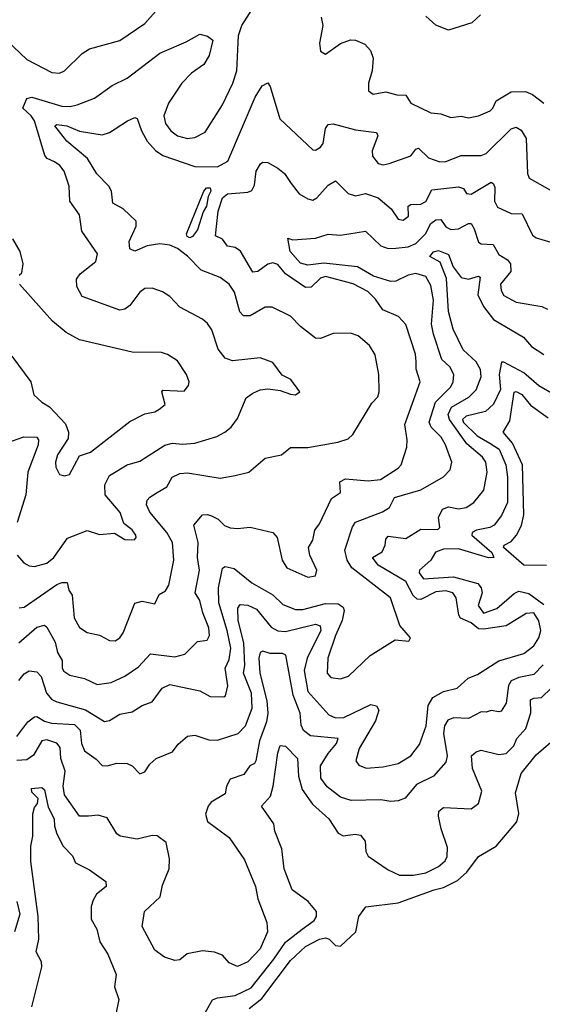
# Model space of a CAD drawing. Extents: x 1843161 to 1959474, y 907081 to 1016326.
# Tile 186 of 256: x 1860947 to 1863029, y 987676 to 991598. Entities that reach past the tile are written whole.
import ezdxf

# ---------------------------------------------------------------- set-up
doc = ezdxf.new("R2010")
doc.units = 0

msp = doc.modelspace()

# ---------------------------------------------------------------- linework, layer by layer
at = {"layer": '0CON20XD'}
for points in [[(1860895, 991515.4), (1860975, 991440), (1861075, 991387.7), (1861105.3, 991384.7), (1861125.3, 991394.7), (1861195, 991463.3), (1861225, 991481.5), (1861345, 991515.5), (1861445, 991583.5), (1861488.5, 991631.5), (1861525, 991715.7), (1861592.3, 991767.7), (1861635, 991793.1), (1861677, 991807), (1861703.2, 991803.2), (1861776.4, 991773.6), (1861795, 991774), (1861855, 991831.4), (1861859.6, 991845), (1861855.5, 991875.5)], [(1860936.9, 989465), (1860963.8, 989433.8), (1860985, 989422.2), (1861005, 989419.2), (1861055, 989433.4), (1861083.2, 989455), (1861137.1, 989532.9), (1861215, 989562.9), (1861265, 989546.7), (1861325, 989552.5), (1861365, 989526.9), (1861404, 989526), (1861411.2, 989535), (1861409.2, 989545), (1861395, 989565.6), (1861361.2, 989591.2), (1861346.6, 989635), (1861287.2, 989705), (1861285.3, 989745), (1861305, 989781.8), (1861375, 989825.3), (1861425, 989840), (1861525, 989902.9), (1861555, 989911.5), (1861595, 989906.8), (1861645, 989910.9), (1861732.2, 989937.8), (1861764, 989955), (1861788.6, 989975), (1861815, 990010), (1861848.8, 990091.2), (1861875, 990110), (1861905, 990123.1), (1861935, 990127.1), (1861985, 990120.8), (1862025, 990106.2), (1862045, 990103.8), (1862063.3, 990115), (1862027.5, 990165), (1861992.5, 990182.5), (1861955, 990232.5), (1861905, 990251.4), (1861795, 990239.1), (1861765, 990249.1), (1861737.5, 990285), (1861712.4, 990362.4), (1861695, 990387.8), (1861675, 990405.4), (1861585, 990452.5), (1861544.4, 990495), (1861515, 990513.8), (1861475, 990528.2), (1861445, 990526.7), (1861425, 990512.5), (1861385, 990459.1), (1861365, 990445.4), (1861345, 990441.2), (1861195.3, 990495.3), (1861174.6, 990535), (1861173.6, 990565), (1861188.1, 990585), (1861249.4, 990635), (1861256.7, 990665), (1861194.2, 990755), (1861185, 990821.2), (1861146.5, 990875), (1861143.1, 990935), (1861124.4, 990995), (1861107.2, 991017.2), (1861085, 991032.1), (1861055.8, 991045), (1861047.2, 991057.2), (1861005, 991195.4), (1860992.8, 991215), (1860958.5, 991245), (1860975.3, 991284.7), (1860995, 991290), (1861115, 991253.3), (1861147.8, 991252.2), (1861175, 991258.7), (1861245, 991285.4), (1861315, 991335.6), (1861375, 991364.5), (1861505.5, 991464.5), (1861610.5, 991509.5), (1861665, 991540.8), (1861695, 991532), (1861715.9, 991515.9), (1861701.4, 991455), (1861680, 991420), (1861631.1, 991385), (1861592.7, 991345), (1861539.1, 991265), (1861521.2, 991215), (1861527.9, 991185), (1861548.5, 991155), (1861575.8, 991135), (1861614.7, 991124.7), (1861645, 991128.5), (1861685, 991150), (1861755, 991258.6), (1861796.1, 991345), (1861811.8, 991395), (1861818.1, 991535), (1861832.2, 991575), (1861905, 991690.6)], [(1862148, 991608), (1862154.4, 991575), (1862140.8, 991505), (1862145, 991472.5), (1862165, 991461.2), (1862225, 991502.7), (1862265, 991517.8), (1862285, 991516.7), (1862321.1, 991501.1), (1862344.7, 991474.7), (1862354.7, 991444.7), (1862351.6, 991395), (1862335.9, 991345), (1862335.7, 991315), (1862355, 991301.1), (1862405, 991310.5), (1862448.9, 991298.9), (1862485, 991297.8), (1862505.3, 991265.3), (1862585, 991226.7), (1862625, 991222.5), (1862665, 991208.8), (1862705, 991213.2), (1862735, 991207.1), (1862775, 991215.4), (1862820.8, 991235), (1862832.2, 991245), (1862845.4, 991275), (1862905, 991310.6), (1862962, 991312), (1862990, 991300), (1863035, 991265.6)], [(1862782.1, 991617.9), (1862748.1, 991585), (1862655, 991555.7), (1862605, 991576.8), (1862565, 991611.5)], [(1860945, 989254.7), (1860965, 989258.2), (1861095, 989348.2), (1861115, 989356.2), (1861135.6, 989355.6), (1861142, 989325), (1861155.3, 989305), (1861164.2, 989215), (1861185, 989177.1), (1861215, 989156.9), (1861265, 989146.5), (1861305, 989124.5), (1861326.6, 989123.4), (1861345, 989135.5), (1861358.7, 989155), (1861405, 989274.2), (1861435, 989282.2), (1861485, 989271.2), (1861501.7, 989308.3), (1861527.6, 989322.4), (1861540.5, 989345), (1861560.3, 989445), (1861555.7, 989515), (1861532.9, 989555), (1861465, 989635.9), (1861451.2, 989665), (1861455, 989683.8), (1861465, 989696.6), (1861495, 989713.9), (1861532.9, 989737.1), (1861554.7, 989775.2), (1861585, 989790.7), (1861615, 989792.3), (1861745, 989771.1), (1861805, 989782.2), (1861860, 989795), (1861925, 989851.9), (1861990, 989865), (1862025, 989894), (1862095, 989894.4), (1862214.4, 989915.6), (1862255, 989928.8), (1862274.3, 989945.7), (1862349.3, 990070.7), (1862372.9, 990095), (1862378.5, 990115), (1862377.9, 990185), (1862363.1, 990263.1), (1862340.4, 990300.4), (1862295, 990338.5), (1862265, 990349.6), (1862195, 990347.5), (1862145, 990327.5), (1862125, 990329.2), (1862065, 990375.7), (1862025, 990417.5), (1861953.1, 990453.1), (1861925, 990453.1), (1861865, 990418.4), (1861838, 990418), (1861823.8, 990433.8), (1861802.6, 990512.6), (1861781.5, 990545), (1861745, 990570.9), (1861669.9, 990599.9), (1861615, 990655.8), (1861575, 990686.4), (1861545, 990700.3), (1861504.8, 990704.8), (1861455, 990696.9), (1861405, 990676.4), (1861385.4, 990685.4), (1861382.8, 990715), (1861410.8, 990775), (1861410.5, 990795), (1861358.5, 990845), (1861317.7, 990867.7), (1861312.2, 990915), (1861302.1, 990935), (1861253.6, 990983.6), (1861216.2, 991045), (1861133.8, 991113.8), (1861087.1, 991175), (1861095, 991180), (1861135, 991175.5), (1861185, 991154), (1861275, 991139.6), (1861305, 991149.1), (1861375.8, 991195.8), (1861405, 991208.6), (1861415, 991204), (1861431.8, 991155), (1861454.2, 991114.2), (1861487.1, 991077.1), (1861517.5, 991057.5), (1861645, 991013.5), (1861735, 991012.2), (1861776.2, 991035), (1861885, 991289.4), (1861912.9, 991335), (1861935, 991346.2), (1861945, 991332.5), (1861982.6, 991202.6), (1862115, 991079.2), (1862125, 991078), (1862145, 991090), (1862155.5, 991105), (1862165.4, 991165), (1862175, 991180), (1862195, 991183.8), (1862285, 991158.9), (1862368.8, 991148.8), (1862373.3, 991135), (1862351.2, 991075), (1862352.2, 991055), (1862375, 991025.7), (1862395, 991019.4), (1862418.8, 991025), (1862505, 991055.6), (1862525, 991081.8), (1862535, 991085.7), (1862575, 991047.5), (1862621.2, 991031.2), (1862645, 991033.8), (1862705, 991056.7), (1862785, 991056.5), (1862805, 991064.6), (1862905, 991163.8), (1862925, 991170.4), (1862945, 991157.8), (1862964.6, 991125), (1862970, 990985), (1862976.3, 990966.3), (1863135, 990877.5)], [(1860943.7, 989116.3), (1861015, 989178.6), (1861045, 989186.4), (1861055, 989178.1), (1861088.1, 989118.1), (1861097.1, 989077.1), (1861115.2, 989045.2), (1861115.3, 989015.3), (1861122.8, 989002.7), (1861146.9, 988986.9), (1861205, 988973.8), (1861255, 988950), (1861311.7, 988958.3), (1861365, 988983.2), (1861419.5, 989020.5), (1861468, 989072), (1861565, 989060.4), (1861605, 989070.4), (1861655, 989121.4), (1861694.1, 989125.9), (1861702.8, 989145), (1861700.3, 989175), (1861675.7, 989235.7), (1861664.2, 989284.2), (1861645.3, 989315), (1861663.1, 989405), (1861655.3, 989455), (1861657.2, 989515), (1861641.1, 989585), (1861675, 989625.7), (1861695, 989627.5), (1861711.4, 989621.4), (1861737.9, 989607.9), (1861762.9, 989582.9), (1861785, 989573.9), (1861815, 989570.8), (1861865, 989576.7), (1861955, 989555.8), (1861971.9, 989535), (1861991.8, 989445), (1862011.1, 989415), (1862095, 989376.9), (1862125, 989382), (1862130, 989405), (1862102.1, 989465), (1862096.9, 989495), (1862114.4, 989525), (1862122.7, 989565), (1862140.9, 989589.1), (1862189.3, 989690.7), (1862224.2, 989715), (1862222.4, 989757.6), (1862245, 989768.9), (1862335, 989760.7), (1862384.3, 989765.7), (1862455, 989811.1), (1862466.2, 989825), (1862489.1, 989895), (1862490.5, 989925), (1862481.2, 989985), (1862541.8, 990155), (1862526.4, 990206.4), (1862526.5, 990236.5), (1862523.9, 990265), (1862485, 990384.3), (1862455.3, 990415.3), (1862392.9, 990442.9), (1862364.6, 990485), (1862333.5, 990515), (1862275, 990545.8), (1862165.4, 990574.6), (1862145, 990568.5), (1862108, 990532), (1862085, 990531.2), (1862005.8, 990585.8), (1861975, 990622.7), (1861955, 990629.4), (1861935, 990624), (1861895, 990594.5), (1861875, 990591.9), (1861826.4, 990676.4), (1861805, 990690), (1861775, 990695.8), (1861755, 990724.2), (1861727.1, 990737.1), (1861737.9, 990835), (1861755, 990888), (1861775, 990903.8), (1861855, 990911.2), (1861872, 990918), (1861881.7, 990938.3), (1861889.1, 990995), (1861905.5, 991024.5), (1861915, 991030), (1861935, 991028.9), (1861975, 991007.1), (1862001.8, 990985), (1862027.8, 990945)], [(1861625, 990729.1), (1861613.5, 990735), (1861610.6, 990745), (1861680, 990915), (1861691.2, 990928.8), (1861705, 990927.8), (1861708.3, 990915), (1861696.9, 990893.1), (1861691.4, 990855), (1861677.2, 990832.8), (1861655, 990761.2), (1861635, 990734.6), (1861625, 990729.1)], [(1862027.8, 990945), (1862060.4, 990905), (1862095, 990884), (1862115, 990879.6), (1862131.1, 990888.9), (1862175, 990939.2), (1862205, 990956.5), (1862255, 990905.3), (1862285, 990896.8), (1862325, 990905.2), (1862375, 990888.2), (1862427.2, 990845), (1862455, 990803.5), (1862475, 990799.5), (1862495.3, 990815), (1862495, 990855.6), (1862505, 990862.3), (1862545, 990863.8), (1862565, 990874), (1862589.3, 990920.7), (1862695, 990932.9), (1862714.4, 990925), (1862726.2, 990906.2), (1862745, 990902.9), (1862825, 990950.8), (1862834.4, 990944.4), (1862839.1, 990929.1), (1862837.9, 990875), (1862850.6, 990850.6), (1862905, 990825.9), (1862948.1, 990825), (1862989.6, 990739.6), (1863005, 990729.6), (1863086, 990705)], [(1860943.8, 988965), (1860965, 988991.5), (1860985, 989003.5), (1861015, 989000), (1861031.7, 988981.7), (1861053.5, 988915), (1861075, 988890.5), (1861095, 988880), (1861209, 988849), (1861285, 988802.5), (1861305, 988806.2), (1861345, 988830.9), (1861395, 988840.8), (1861435, 988865.5), (1861475, 988880), (1861514.4, 988935.6), (1861545, 988950), (1861665, 988924.2), (1861705, 988901.5), (1861760, 988900), (1861766.7, 988905), (1861775.4, 988944.6), (1861765.3, 989015), (1861781.2, 989048.8), (1861787.2, 989095), (1861773.7, 989165), (1861740.2, 989275), (1861739.1, 989335), (1861755, 989412.5), (1861765, 989419.6), (1861801.3, 989411.3), (1861871.9, 989355), (1861955, 989306.9), (1861995, 989268.8), (1862045, 989248.4), (1862075, 989247.8), (1862165, 989272.7), (1862215, 989271), (1862235, 989258.2), (1862240, 989245), (1862232, 989205), (1862204.4, 989145), (1862174.7, 989055), (1862171.5, 988995), (1862186.9, 988976.9), (1862225, 988972.7), (1862257, 988983), (1862342.9, 989065), (1862442.8, 989127.2), (1862497.5, 989122.5), (1862503.3, 989135), (1862461.5, 989185), (1862424.4, 989294.4), (1862269.4, 989415), (1862251, 989445), (1862242, 989485), (1862272.5, 989577.5), (1862284.3, 989595.7), (1862392.6, 989637.4), (1862419.4, 989655), (1862440, 989695), (1862545.1, 989724.9), (1862635, 989776.5), (1862661.8, 989805), (1862668, 989835), (1862642.9, 989905), (1862625.3, 989935), (1862586.6, 989975), (1862578.1, 989995), (1862603.8, 990075), (1862664.3, 990135), (1862673.5, 990155), (1862676.2, 990185), (1862661, 990215), (1862629, 990245), (1862595.5, 990345.5), (1862587.8, 990385), (1862595, 990481.2), (1862585, 990538.6), (1862564.8, 990574.8), (1862525, 990586.5), (1862495, 990580.2), (1862445, 990556.4), (1862425, 990554.6), (1862356.4, 990576.4), (1862293, 990613), (1862158.6, 990628.6), (1862095, 990619.7), (1862065, 990628), (1862024, 990675), (1862015, 990727.5), (1862035, 990721.1), (1862125, 990728), (1862175, 990743.1), (1862225, 990740), (1862325, 990755.5), (1862385, 990697.4), (1862415, 990687.1), (1862445, 990687.3), (1862495, 990693), (1862525, 990706.2), (1862563.4, 990745), (1862585, 990786.2), (1862605, 990800.5), (1862625, 990802.7), (1862645, 990773.3), (1862665, 990762.3), (1862695, 990764.3), (1862735, 990786.6), (1862745, 990786.2), (1862758, 990765), (1862775, 990711.4), (1862785, 990704.6), (1862832.5, 990702.5), (1862855, 990662.7), (1862890.8, 990640.8), (1862902.1, 990625), (1862903.1, 990595), (1862862.8, 990545), (1862865, 990518.8), (1862875, 990500), (1862925, 990473.3), (1863026.7, 990455), (1863049.4, 990445)], [(1860945, 990580), (1860955, 990590), (1860960, 990625), (1860948.6, 990675), (1860918.9, 990725)], [(1861700.8, 988729.2), (1861735, 988727.5), (1861817.5, 988755), (1861846.6, 988785), (1861872.2, 988855), (1861870.8, 988915), (1861838.4, 988995), (1861844.2, 989025.8), (1861839.9, 989115), (1861816.7, 989205), (1861815.9, 989254.1), (1861825, 989268.5), (1861855, 989265.2), (1861890.2, 989250.2), (1861948, 989178), (1861975, 989162.9), (1862005, 989161.3), (1862125, 989190.4), (1862143.6, 989183.6), (1862147, 989165), (1862092.3, 989055), (1862079.7, 989005), (1862095, 988922.1), (1862178.6, 988828.6), (1862205, 988816.4), (1862237.8, 988817.8), (1862345, 988870.3), (1862368, 988865), (1862377.7, 988847.7), (1862363.9, 988805), (1862299.1, 988695), (1862285.8, 988645), (1862297.8, 988627.8), (1862326.9, 988616.9), (1862395, 988621.1), (1862455, 988635.3), (1862505, 988665.3), (1862539.7, 988710.3), (1862566, 988785), (1862573.7, 988866.3), (1862592.3, 988897.7), (1862635, 988921.6), (1862690, 988935), (1862732.9, 988975), (1862770.8, 988989.2), (1862855, 989043.9), (1862955, 989073.3), (1862995, 989103.6), (1863014.5, 989135), (1863022.3, 989165), (1863015, 989203.3), (1862995, 989235.3), (1862965, 989232.9), (1862885, 989182.8), (1862795, 989169.6), (1862775, 989172), (1862745, 989195.2), (1862703.5, 989213.5), (1862696, 989226), (1862686, 989295), (1862672.7, 989315), (1862645, 989322.8), (1862605, 989319.4), (1862545, 989288), (1862529.8, 989289.8), (1862514.2, 989304.2), (1862485, 989360.6), (1862375, 989424.8), (1862352.8, 989455), (1862391.2, 989478.8), (1862403.1, 989505), (1862405, 989528.8), (1862415, 989540), (1862485, 989530.8), (1862545, 989567.9), (1862612.9, 989567.1), (1862621.1, 989575), (1862614.6, 989615), (1862631.4, 989648.6), (1862655, 989657.3), (1862695, 989650), (1862725, 989655.4), (1862755.5, 989675), (1862795.7, 989724.3), (1862808.8, 989795), (1862803.7, 989835), (1862791.2, 989855), (1862727.8, 989907.8), (1862659, 990005), (1862653.5, 990025), (1862666.8, 990055), (1862736, 990094), (1862765.8, 990124.2), (1862785.2, 990175), (1862782.2, 990205), (1862764.8, 990234.8), (1862713.3, 990283.3), (1862674, 990365), (1862655.2, 990435), (1862647.5, 990567.5), (1862622.5, 990632.5), (1862580.6, 990655), (1862595, 990673.2), (1862615, 990678.1), (1862655, 990662.2), (1862673.7, 990613.7), (1862705, 990571.4), (1862735, 990563.8), (1862775, 990576.1), (1862781.9, 990571.9), (1862771.7, 990501.7), (1862793.9, 990455), (1862834.1, 990404.1), (1862953.8, 990333.8), (1862986.2, 990296.2), (1863035, 990264.4)], [(1860915, 990257.1), (1860990.5, 990155), (1861003.1, 990103.1), (1861034.2, 990074.2), (1861065.8, 990055.8), (1861128.5, 989988.5), (1861140.8, 989955), (1861140.2, 989929.8), (1861097.9, 989865), (1861089.6, 989835), (1861091.1, 989815), (1861105, 989786.2), (1861125, 989781.1), (1861145, 989786.5), (1861185, 989861.1), (1861228.6, 989875), (1861385, 989997.1), (1861445, 990028.5), (1861485, 990035.5), (1861501.4, 990045), (1861526, 990065), (1861512.5, 990115), (1861517.3, 990122.7), (1861602.1, 990117.9), (1861619.1, 990140.9), (1861621.5, 990155), (1861611.5, 990185), (1861575, 990238.6), (1861535, 990264.3), (1861511.7, 990271.7), (1861395, 990273.5), (1861185, 990322.7), (1861131.9, 990351.9), (1861077.3, 990397.3), (1860946.2, 990545)], [(1863075.4, 990105.4), (1863015, 990139.4), (1862955, 990191.4), (1862875, 990234.2), (1862866.4, 990233.6), (1862856.3, 990185), (1862862.1, 990125), (1862835, 990066), (1862802.2, 990037.8), (1862725, 990018.2), (1862711.4, 990005), (1862715, 989993.4), (1862769.8, 989939.8), (1862819.4, 989910.6), (1862856.7, 989886.7), (1862882.9, 989825), (1862890.5, 989775), (1862889.8, 989675), (1862866.8, 989623.2), (1862837.3, 989585), (1862820, 989575), (1862766.6, 989565), (1862749.3, 989555), (1862747.8, 989545), (1862827.4, 989475), (1862835.8, 989455), (1862815, 989453.9), (1862695, 989490), (1862635, 989488.8), (1862603, 989477), (1862585.2, 989444.8), (1862539.4, 989405), (1862537.7, 989395), (1862555, 989370.7), (1862675, 989379), (1862772.1, 989352.1), (1862784.8, 989335), (1862788.8, 989315), (1862772.8, 989265), (1862795, 989233.3), (1862847.7, 989252.3), (1862917.3, 989312.7), (1862935, 989321.2), (1862975, 989312.4), (1863035, 989268.4)], [(1863045, 989423.3), (1862955, 989424.4), (1862874.1, 989495), (1862876.9, 989505), (1862905, 989520), (1862925.5, 989544.5), (1862946.5, 989583.5), (1862955.8, 989625), (1862950.3, 989825), (1862910.7, 989910.7), (1862872.9, 989955), (1862899.8, 990000.2), (1862916.2, 990113.8), (1862925, 990116.6), (1862946.6, 990105), (1862981.9, 990061.9), (1863052.4, 990012.4)], [(1860895, 989912.4), (1860963.4, 989936.6), (1861015, 989934.5), (1861021.3, 989925), (1861020, 989905), (1860978.9, 989795), (1860971.2, 989705), (1860936.2, 989595)], [(1863031.9, 989028.1), (1862995, 988990), (1862935, 988978.1), (1862905, 988964.6), (1862894.1, 988945.9), (1862885.3, 988875), (1862865, 988843.6), (1862855, 988840.4), (1862825, 988846.7), (1862805, 988839.7), (1862785, 988841.2), (1862735, 988813.6), (1862675, 988817.1), (1862652.5, 988807.5), (1862639.2, 988785), (1862635.7, 988754.3), (1862650.3, 988665), (1862645, 988640.8), (1862595.7, 988584.3), (1862528.1, 988551.9), (1862483, 988497), (1862455, 988485.6), (1862425, 988483.5), (1862385, 988490), (1862267.7, 988487.7), (1862225, 988501.3), (1862171.4, 988541.4), (1862146.7, 988576.7), (1862145.3, 988625), (1862175.7, 988675), (1862209.3, 988715), (1862215.6, 988735), (1862105.2, 988745.2), (1862076.8, 988766.8), (1862068.1, 988788.1), (1862064.4, 988835), (1862036.6, 988906.6), (1862007, 989067), (1861993.6, 989073.6), (1861945, 989072.9), (1861915, 989082.7), (1861905, 989077.1), (1861899, 989055), (1861903.2, 988995), (1861931.5, 988885), (1861934.9, 988835.1), (1861929.6, 988800.4), (1861902.3, 988725), (1861888.1, 988645), (1861882.2, 988635), (1861863.1, 988625), (1861839.2, 988590.8), (1861785, 988572.7), (1861771.1, 988545), (1861765, 988513.8), (1861709.1, 988480.9), (1861697.5, 988465), (1861687.3, 988432.7), (1861695, 988404.4), (1861780.7, 988340.7), (1861841.7, 988251.7), (1861885.7, 988145), (1861895.6, 988095.6), (1861930.9, 988000.9), (1861933.5, 987965), (1861905, 987896.2), (1861855, 987844.6), (1861815, 987825.7), (1861780.7, 987840.7), (1861755, 987871.4), (1861723, 987883), (1861675, 987889.2), (1861613.6, 987876.4), (1861585, 987853.3), (1861565, 987850), (1861523, 987863), (1861485, 987891.2), (1861434.2, 987985), (1861444.2, 988045), (1861506.4, 988103.6), (1861515, 988150), (1861541.8, 988215), (1861543.1, 988255), (1861530.5, 988320.5), (1861495, 988346.9), (1861475, 988347.8), (1861415, 988333.8), (1861347.5, 988345), (1861334.2, 988355), (1861295, 988418), (1861259.6, 988429.6), (1861221.2, 988425)], [(1861664.3, 987605), (1861715, 987693.1), (1861735, 987701.4), (1861805, 987710.6), (1861868.3, 987741.7), (1861959.7, 987855), (1862005, 987923), (1862072.4, 987975), (1862120.4, 988009.6), (1862129.7, 988025), (1862129.7, 988045), (1862095.8, 988085), (1862031.9, 988131.9), (1862000.2, 988215), (1861990.8, 988295), (1861963.8, 988365), (1861959.1, 988395), (1861910.5, 988465), (1861945.7, 988504.3), (1861957, 988545), (1861975, 988677.5), (1861985, 988706.7), (1862005, 988703.8), (1862053.1, 988655), (1862057, 988585), (1862071.6, 988531.6), (1862113.5, 988473.5), (1862178.4, 988415), (1862215, 988357.3), (1862235, 988346.8), (1862283.6, 988353.6), (1862305, 988350), (1862322.7, 988325), (1862325.5, 988285), (1862335, 988265.8), (1862415, 988211.9), (1862460.2, 988190.2), (1862515, 988189.7), (1862565, 988198.8), (1862615, 988224.7), (1862642.3, 988247.7), (1862649.3, 988265), (1862650.9, 988300.9), (1862625.3, 988375), (1862614.7, 988425), (1862617.1, 988445), (1862635, 988460), (1862745, 988454.4), (1862775, 988476), (1862787.5, 988525), (1862750.3, 988615), (1862747.1, 988665), (1862765, 988681.4), (1862785, 988687.5), (1862855, 988670.8), (1862885, 988674.7), (1862915.4, 988705), (1862927.3, 988735), (1862962.9, 988775), (1862982.7, 988837.3), (1862982, 988888), (1862994.5, 988895.5), (1863025, 988897.3), (1863065, 988936.6)], [(1860935, 988743.1), (1860979.7, 988800.3), (1861005, 988821.3), (1861015, 988822), (1861045, 988803.5), (1861074, 988795), (1861165, 988790.2), (1861188, 988768), (1861192.6, 988715), (1861204.7, 988685), (1861251.7, 988651.7), (1861275, 988627.1), (1861295, 988625.6), (1861333.8, 988636.2), (1861375, 988634.6), (1861394.4, 988625), (1861425, 988594.4), (1861445, 988602), (1861465, 988632), (1861490, 988655), (1861555, 988681.9), (1861577.4, 988712.6), (1861615, 988743.6), (1861645, 988748), (1861700.8, 988729.2)], [(1861861.2, 987658.8), (1861911.4, 987698.6), (1862025, 987850.8), (1862085, 987905.7), (1862140.8, 987935), (1862165, 987940), (1862180, 987935), (1862205, 987910), (1862225, 987907.5), (1862286.1, 987963.9), (1862297.5, 988025), (1862326.2, 988063.8), (1862455, 988079.4), (1862598.3, 988131.7), (1862635, 988141.1), (1862690.9, 988169.1), (1862727.5, 988202.5), (1862775, 988264.2), (1862844.5, 988305), (1862927.1, 988402.9), (1862934.7, 988435.3), (1862921.5, 988518.5), (1862944.7, 988595), (1863005, 988670), (1863092.5, 988745)], [(1861221.2, 988425), (1861185, 988425.6), (1861125, 988510.5), (1861119.3, 988545), (1861127.2, 988605), (1861110.8, 988655), (1861108.3, 988698.3), (1861095, 988716.4), (1861055, 988728.7), (1861035.2, 988724.8), (1861001.6, 988668.4), (1860975, 988649.1), (1860935, 988646.7)], [(1860995.3, 987665), (1861034.7, 987825), (1861032.9, 987845), (1861012.5, 987885), (1861023.3, 987935), (1861020.5, 988025), (1860990.6, 988245), (1860990.7, 988305), (1860999.6, 988345), (1860998.5, 988435), (1861005, 988460), (1861017.5, 988475), (1861020, 988495), (1860995, 988521.2), (1860993.8, 988535), (1861035, 988540), (1861045, 988530), (1861060.6, 988460.6), (1861084.5, 988415), (1861085.3, 988385), (1861094.8, 988354.8), (1861119.6, 988305), (1861157, 988267), (1861168.9, 988238.9), (1861225, 988210.9), (1861289.4, 988165), (1861290.6, 988145), (1861252.9, 988115), (1861239, 988091), (1861231.9, 988065), (1861231.2, 988015), (1861254.3, 987975), (1861265.3, 987925), (1861297.3, 987875), (1861331.5, 987795), (1861324.5, 987745), (1861342.2, 987695), (1861319.1, 987585)], [(1860934.8, 988085), (1860947.5, 988035), (1860925.3, 987965)]]:
    msp.add_lwpolyline(points, dxfattribs=at)

doc.saveas('drawing.dxf')
